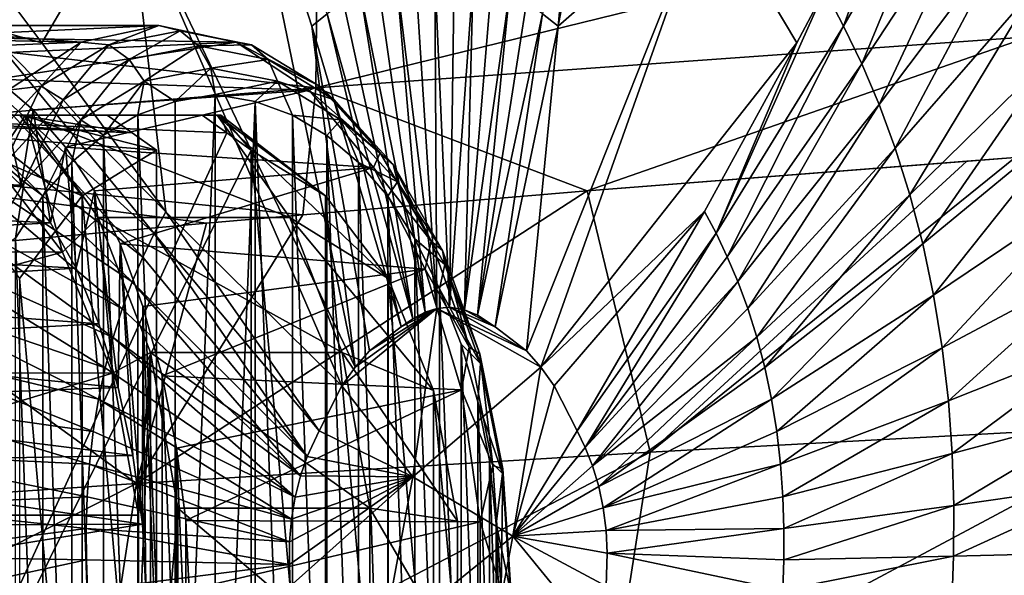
# Model space of a CAD drawing. Header units: metres. Extents: x -62 to 300, y -109 to 109.
# Tile 242 of 256: x 58 to 65, y -76 to -72. Entities that reach past the tile are written whole.
import ezdxf

# ---------------------------------------------------------------- set-up
doc = ezdxf.new("R2010")
doc.units = ezdxf.units.M
doc.layers.add('solid_500635', color=7, linetype='CONTINUOUS')

msp = doc.modelspace()

# ---------------------------------------------------------------- linework, layer by layer
at = {"layer": 'solid_500635'}
for points in [[(61.93182, -72.113167, 41.700569), (62.045177, -72.204636, 41.539093), (62.264252, -69.854202, 40.89518)], [(62.264252, -69.854202, 40.89518), (62.045177, -72.204636, 41.539093), (62.357986, -70.525177, 40.851334)], [(63.982189, -71.939735, 38.440746), (64.118195, -72.202583, 38.247478), (64.792816, -70.337532, 36.825333)], [(64.118195, -72.202583, 38.247478), (64.9832, -70.700066, 36.556889), (64.792816, -70.337532, 36.825333)], [(59.715454, -70.525391, 44.625301), (58.924541, -71.246567, 45.741512), (60.57021, -74.68203, 43.846756)], [(60.254707, -72.204742, 44.096161), (59.715454, -70.525391, 44.625301), (60.57021, -74.68203, 43.846756)], [(60.367641, -72.113121, 43.934444), (59.715454, -70.525391, 44.625301), (60.254707, -72.204742, 44.096161)], [(62.357986, -70.525177, 40.851334), (62.045177, -72.204636, 41.539093), (63.136345, -71.246582, 39.726437)], [(64.118195, -72.202583, 38.247478), (64.249863, -72.478539, 38.059349), (64.9832, -70.700066, 36.556889)], [(64.249863, -72.478539, 38.059349), (65.166557, -71.081993, 36.296974), (64.9832, -70.700066, 36.556889)], [(64.249863, -72.478539, 38.059349), (64.375664, -72.773354, 37.87878), (65.166557, -71.081993, 36.296974)], [(64.375664, -72.773354, 37.87878), (65.341461, -71.489861, 36.047443), (65.166557, -71.081993, 36.296974)], [(58.924541, -71.246567, 45.741512), (58.0098, -71.94519, 46.971546), (58.294796, -72.3246, 46.654171)], [(58.924541, -71.246567, 45.741512), (58.294796, -72.3246, 46.654171), (59.194511, -73.55278, 45.610725)], [(58.924541, -71.246567, 45.741512), (60.473427, -74.819252, 43.985233), (60.57021, -74.68203, 43.846756)], [(58.924541, -71.246567, 45.741512), (59.194511, -73.55278, 45.610725), (60.473427, -74.819252, 43.985233)], [(63.136345, -71.246582, 39.726437), (61.814026, -74.563782, 42.07066), (61.918705, -74.682045, 41.920902)], [(62.045177, -72.204636, 41.539093), (61.814026, -74.563782, 42.07066), (63.136345, -71.246582, 39.726437)], [(63.136345, -71.246582, 39.726437), (61.918705, -74.682045, 41.920902), (63.778484, -72.32476, 38.822693)], [(63.136345, -71.246582, 39.726437), (63.778484, -72.32476, 38.822693), (63.982189, -71.939735, 38.440746)], [(60.282948, -72.6511, 17.364056), (65.482117, -71.376236, 20.246151), (65.463531, -72.282097, 20.27112)], [(60.294052, -71.691711, 17.349558), (65.482117, -71.376236, 20.246151), (60.282948, -72.6511, 17.364056)], [(64.375664, -72.773354, 37.87878), (64.493034, -73.090019, 37.709915), (65.341461, -71.489861, 36.047443)], [(64.493034, -73.090019, 37.709915), (65.504433, -71.927757, 35.814064), (65.341461, -71.489861, 36.047443)], [(60.294052, -71.691711, 17.349558), (60.282948, -72.6511, 17.364056), (55.065998, -72.046928, 14.536006)], [(60.736374, -71.8983, 43.40601), (61.079052, -74.281929, 43.122101), (60.870205, -71.853416, 43.214218)], [(60.870205, -71.853416, 43.214218), (61.163513, -74.255646, 43.001305), (61.008121, -71.825737, 43.016804)], [(60.870205, -71.853416, 43.214218), (61.079052, -74.281929, 43.122101), (61.163513, -74.255646, 43.001305)], [(61.008121, -71.825737, 43.016804), (61.163513, -74.255646, 43.001305), (61.148296, -71.816368, 42.816456)], [(61.148296, -71.816368, 42.816456), (61.163513, -74.255646, 43.001305), (61.25565, -74.247498, 42.869656)], [(61.148296, -71.816368, 42.816456), (61.25565, -74.247498, 42.869656), (61.28862, -71.82576, 42.616215)], [(61.28862, -71.82576, 42.616215), (61.25565, -74.247498, 42.869656), (61.426952, -71.853447, 42.419102)], [(61.426952, -71.853447, 42.419102), (61.25565, -74.247498, 42.869656), (61.364712, -74.264992, 42.714024)], [(61.426952, -71.853447, 42.419102), (61.364712, -74.264992, 42.714024), (61.561398, -71.898346, 42.227757)], [(58.294796, -72.3246, 46.654171), (58.0098, -71.94519, 46.971546), (57.874928, -72.207718, 47.165134)], [(60.607899, -71.958458, 43.590248), (61.079052, -74.281929, 43.122101), (60.736374, -71.8983, 43.40601)], [(61.561398, -71.898346, 42.227757), (61.364712, -74.264992, 42.714024), (61.690578, -71.958511, 42.044025)], [(63.192009, -73.709381, 39.900826), (64.118195, -72.202583, 38.247478), (63.982189, -71.939735, 38.440746)], [(63.778484, -72.32476, 38.822693), (63.192009, -73.709381, 39.900826), (63.982189, -71.939735, 38.440746)], [(64.493034, -73.090019, 37.709915), (64.599564, -73.428581, 37.55661), (65.504433, -71.927757, 35.814064)], [(64.599564, -73.428581, 37.55661), (65.652153, -72.395767, 35.602192), (65.504433, -71.927757, 35.814064)], [(60.48518, -72.031204, 43.76619), (60.989414, -74.32991, 43.250355), (60.607899, -71.958458, 43.590248)], [(60.607899, -71.958458, 43.590248), (60.989414, -74.32991, 43.250355), (61.079052, -74.281929, 43.122101)], [(61.690578, -71.958511, 42.044025), (61.364712, -74.264992, 42.714024), (61.457485, -74.303719, 42.58176)], [(61.690578, -71.958511, 42.044025), (61.457485, -74.303719, 42.58176), (61.813927, -72.03125, 41.868546)], [(60.282948, -72.6511, 17.364056), (55.06385, -73.067116, 14.537916), (55.065998, -72.046928, 14.536006)], [(60.367641, -72.113121, 43.934444), (60.989414, -74.32991, 43.250355), (60.48518, -72.031204, 43.76619)], [(61.813927, -72.03125, 41.868546), (61.457485, -74.303719, 42.58176), (61.93182, -72.113167, 41.700569)], [(60.367641, -72.113121, 43.934444), (60.254707, -72.204742, 44.096161), (60.904701, -74.390381, 43.37149)], [(60.367641, -72.113121, 43.934444), (60.904701, -74.390381, 43.37149), (60.989414, -74.32991, 43.250355)], [(61.93182, -72.113167, 41.700569), (61.457485, -74.303719, 42.58176), (61.586529, -74.390289, 42.397766)], [(61.93182, -72.113167, 41.700569), (61.586529, -74.390289, 42.397766), (62.045177, -72.204636, 41.539093)], [(56.66819, -72.282211, 40.413334), (57.012981, -72.199997, 39.920921), (58.579983, -72.319138, 42.215973)], [(57.012981, -72.199997, 39.920921), (59.142776, -72.199997, 41.41222), (58.579983, -72.319138, 42.215973)], [(57.357773, -72.282211, 39.428505), (59.142776, -72.199997, 41.41222), (57.012981, -72.199997, 39.920921)], [(59.705574, -72.319138, 40.608463), (59.142776, -72.199997, 41.41222), (57.357773, -72.282211, 39.428505)], [(59.109535, -73.711975, 45.731663), (57.874928, -72.207718, 47.165134), (57.743359, -72.483276, 47.352943)], [(59.194511, -73.55278, 45.610725), (58.294796, -72.3246, 46.654171), (57.874928, -72.207718, 47.165134)], [(59.109535, -73.711975, 45.731663), (59.194511, -73.55278, 45.610725), (57.874928, -72.207718, 47.165134)], [(58.781078, -72.339905, 42.262371), (58.579983, -72.319138, 42.215973), (59.142776, -72.199997, 41.41222)], [(59.299515, -72.23806, 41.521969), (58.781078, -72.339905, 42.262371), (59.142776, -72.199997, 41.41222)], [(58.927921, -72.445709, 42.335712), (58.781078, -72.339905, 42.262371), (59.299515, -72.23806, 41.521969)], [(59.432507, -72.346588, 41.615089), (58.927921, -72.445709, 42.335712), (59.299515, -72.23806, 41.521969)], [(59.299515, -72.23806, 41.521969), (59.142776, -72.199997, 41.41222), (59.705574, -72.319138, 40.608463)], [(59.817951, -72.339905, 40.781563), (59.299515, -72.23806, 41.521969), (59.705574, -72.319138, 40.608463)], [(59.817951, -72.339905, 40.781563), (59.432507, -72.346588, 41.615089), (59.299515, -72.23806, 41.521969)], [(60.254707, -72.204742, 44.096161), (60.57021, -74.68203, 43.846756), (60.675125, -74.563812, 43.697178)], [(60.254707, -72.204742, 44.096161), (60.675125, -74.563812, 43.697178), (60.904701, -74.390381, 43.37149)], [(62.045177, -72.204636, 41.539093), (61.586529, -74.390289, 42.397766), (61.814026, -74.563782, 42.07066)], [(63.192009, -73.709381, 39.900826), (63.272892, -73.879265, 39.784927), (64.118195, -72.202583, 38.247478)], [(63.272892, -73.879265, 39.784927), (64.249863, -72.478539, 38.059349), (64.118195, -72.202583, 38.247478)], [(56.350456, -72.411591, 40.867104), (56.66819, -72.282211, 40.413334), (58.579983, -72.319138, 42.215973)], [(59.705574, -72.319138, 40.608463), (57.357773, -72.282211, 39.428505), (57.675507, -72.411591, 38.974735)], [(60.282948, -72.6511, 17.364056), (65.463531, -72.282097, 20.27112), (62.255333, -73.401482, 18.648172)], [(65.463531, -72.282097, 20.27112), (65.363937, -73.157356, 20.410765), (62.255333, -73.401482, 18.648172)], [(56.350456, -72.411591, 40.867104), (58.579983, -72.319138, 42.215973), (58.049896, -72.66964, 42.973015)], [(59.705574, -72.319138, 40.608463), (57.675507, -72.411591, 38.974735), (57.966183, -72.58815, 38.559608)], [(60.235657, -72.66964, 39.851425), (59.705574, -72.319138, 40.608463), (57.966183, -72.58815, 38.559608)], [(58.288639, -72.64032, 42.965649), (58.049896, -72.66964, 42.973015), (58.579983, -72.319138, 42.215973)], [(58.781078, -72.339905, 42.262371), (58.288639, -72.64032, 42.965649), (58.579983, -72.319138, 42.215973)], [(58.448635, -72.738098, 43.020199), (58.288639, -72.64032, 42.965649), (58.781078, -72.339905, 42.262371)], [(58.927921, -72.445709, 42.335712), (58.448635, -72.738098, 43.020199), (58.781078, -72.339905, 42.262371)], [(59.037445, -72.604073, 42.368275), (58.927921, -72.445709, 42.335712), (59.432507, -72.346588, 41.615089)], [(59.521301, -72.509018, 41.677261), (59.037445, -72.604073, 42.368275), (59.432507, -72.346588, 41.615089)], [(59.937092, -72.445709, 40.894466), (59.432507, -72.346588, 41.615089), (59.817951, -72.339905, 40.781563)], [(59.937092, -72.445709, 40.894466), (59.521301, -72.509018, 41.677261), (59.432507, -72.346588, 41.615089)], [(60.31039, -72.64032, 40.078285), (59.705574, -72.319138, 40.608463), (60.235657, -72.66964, 39.851425)], [(60.31039, -72.64032, 40.078285), (59.817951, -72.339905, 40.781563), (59.705574, -72.319138, 40.608463)], [(59.937092, -72.445709, 40.894466), (59.817951, -72.339905, 40.781563), (60.31039, -72.64032, 40.078285)], [(63.778484, -72.32476, 38.822693), (61.918705, -74.682045, 41.920902), (63.107269, -73.550102, 40.022278)], [(63.778484, -72.32476, 38.822693), (63.107269, -73.550102, 40.022278), (63.192009, -73.709381, 39.900826)], [(58.577854, -72.884445, 43.024639), (58.448635, -72.738098, 43.020199), (58.927921, -72.445709, 42.335712)], [(59.037445, -72.604073, 42.368275), (58.577854, -72.884445, 43.024639), (58.927921, -72.445709, 42.335712)], [(60.005154, -72.604073, 40.986248), (59.521301, -72.509018, 41.677261), (59.937092, -72.445709, 40.894466)], [(60.416374, -72.738098, 40.20998), (59.937092, -72.445709, 40.894466), (60.31039, -72.64032, 40.078285)], [(60.005154, -72.604073, 40.986248), (59.937092, -72.445709, 40.894466), (60.416374, -72.738098, 40.20998)], [(64.599564, -73.428581, 37.55661), (64.693001, -73.786461, 37.422363), (65.652153, -72.395767, 35.602192)], [(64.693001, -73.786461, 37.422363), (65.781555, -72.890373, 35.416668), (65.652153, -72.395767, 35.602192)], [(59.028381, -73.88166, 45.847176), (57.743359, -72.483276, 47.352943), (57.616879, -72.777687, 47.532661)], [(59.028381, -73.88166, 45.847176), (59.109535, -73.711975, 45.731663), (57.743359, -72.483276, 47.352943)], [(59.521301, -72.509018, 41.677261), (59.262287, -72.75045, 42.113266), (59.037445, -72.604073, 42.368275)], [(59.521301, -72.509018, 41.677261), (59.552353, -72.699997, 41.699005), (59.262287, -72.75045, 42.113266)], [(60.005154, -72.604073, 40.986248), (59.552353, -72.699997, 41.699005), (59.521301, -72.509018, 41.677261)], [(63.272892, -73.879265, 39.784927), (63.350273, -74.060799, 39.673729), (64.249863, -72.478539, 38.059349)], [(63.350273, -74.060799, 39.673729), (64.375664, -72.773354, 37.87878), (64.249863, -72.478539, 38.059349)], [(57.966183, -72.58815, 38.559608), (57.902889, -73.134857, 38.650002), (58.143761, -73.360367, 38.306)], [(58.229801, -72.811874, 38.183125), (57.966183, -72.58815, 38.559608), (58.143761, -73.360367, 38.306)], [(60.235657, -72.66964, 39.851425), (57.966183, -72.58815, 38.559608), (58.229801, -72.811874, 38.183125)], [(60.282948, -72.6511, 17.364056), (60.188965, -73.575195, 17.495945), (55.06385, -73.067116, 14.537916)], [(58.288639, -72.64032, 42.965649), (57.846889, -73.124245, 43.596535), (58.049896, -72.66964, 42.973015)], [(58.018688, -73.209099, 43.634228), (57.846889, -73.124245, 43.596535), (58.288639, -72.64032, 42.965649)], [(58.448635, -72.738098, 43.020199), (58.018688, -73.209099, 43.634228), (58.288639, -72.64032, 42.965649)], [(59.037445, -72.604073, 42.368275), (58.741856, -72.996658, 42.856518), (58.577854, -72.884445, 43.024639)], [(59.037445, -72.604073, 42.368275), (58.992119, -72.849335, 42.499104), (58.741856, -72.996658, 42.856518)], [(59.037445, -72.604073, 42.368275), (59.262287, -72.75045, 42.113266), (58.992119, -72.849335, 42.499104)], [(60.005154, -72.604073, 40.986248), (59.843132, -72.75103, 41.28373), (59.552353, -72.699997, 41.699005)], [(60.005154, -72.604073, 40.986248), (60.113869, -72.850479, 40.897079), (59.843132, -72.75103, 41.28373)], [(60.464745, -72.884445, 40.329884), (60.113869, -72.850479, 40.897079), (60.005154, -72.604073, 40.986248)], [(60.464745, -72.884445, 40.329884), (60.005154, -72.604073, 40.986248), (60.416374, -72.738098, 40.20998)], [(60.282948, -72.6511, 17.364056), (62.255333, -73.401482, 18.648172), (60.188965, -73.575195, 17.495945)], [(60.752144, -73.124245, 39.447403), (60.31039, -72.64032, 40.078285), (60.235657, -72.66964, 39.851425)], [(60.416374, -72.738098, 40.20998), (60.31039, -72.64032, 40.078285), (60.752144, -73.124245, 39.447403)], [(58.165573, -73.33609, 43.613441), (58.018688, -73.209099, 43.634228), (58.448635, -72.738098, 43.020199)], [(58.577854, -72.884445, 43.024639), (58.165573, -73.33609, 43.613441), (58.448635, -72.738098, 43.020199)], [(60.235657, -72.66964, 39.851425), (58.229801, -72.811874, 38.183125), (58.466358, -73.082779, 37.845284)], [(60.702225, -73.231117, 39.185097), (60.235657, -72.66964, 39.851425), (58.466358, -73.082779, 37.845284)], [(59.261574, -79.848969, 42.114285), (59.552353, -72.699997, 41.699005), (59.552353, -79.900002, 41.699005)], [(59.261574, -79.848969, 42.114285), (59.262287, -72.75045, 42.113266), (59.552353, -72.699997, 41.699005)], [(59.552353, -72.699997, 41.699005), (59.843132, -72.75103, 41.28373), (59.552353, -79.900002, 41.699005)], [(60.752144, -73.124245, 39.447403), (60.235657, -72.66964, 39.851425), (60.702225, -73.231117, 39.185097)], [(60.846321, -73.209099, 39.595947), (60.416374, -72.738098, 40.20998), (60.752144, -73.124245, 39.447403)], [(60.464745, -72.884445, 40.329884), (60.416374, -72.738098, 40.20998), (60.846321, -73.209099, 39.595947)], [(58.950443, -74.062981, 45.957798), (57.616879, -72.777687, 47.532661), (57.498505, -73.093918, 47.700485)], [(58.950443, -74.062981, 45.957798), (59.028381, -73.88166, 45.847176), (57.616879, -72.777687, 47.532661)], [(59.261574, -79.848969, 42.114285), (58.992119, -72.849335, 42.499104), (59.262287, -72.75045, 42.113266)], [(59.843132, -72.75103, 41.28373), (59.842422, -79.849548, 41.284748), (59.552353, -79.900002, 41.699005)], [(59.843132, -72.75103, 41.28373), (60.112587, -79.750664, 40.898911), (59.842422, -79.849548, 41.284748)], [(59.843132, -72.75103, 41.28373), (60.113869, -72.850479, 40.897079), (60.112587, -79.750664, 40.898911)], [(63.350273, -74.060799, 39.673729), (63.422546, -74.255829, 39.569759), (64.375664, -72.773354, 37.87878)], [(63.422546, -74.255829, 39.569759), (64.493034, -73.090019, 37.709915), (64.375664, -72.773354, 37.87878)], [(58.94912, -72.978889, 42.009083), (55.849686, -72.851814, 39.838833), (56.669804, -72.850693, 40.41103)], [(55.849686, -72.851814, 39.838833), (59.126293, -73.105865, 42.133141), (59.126293, -79.494133, 42.133141)], [(58.94912, -72.978889, 42.009083), (59.126293, -73.105865, 42.133141), (55.849686, -72.851814, 39.838833)], [(58.949169, -79.621071, 42.009117), (55.849686, -72.851814, 39.838833), (59.126293, -79.494133, 42.133141)], [(58.949169, -79.621071, 42.009117), (55.849686, -79.748184, 39.838833), (55.849686, -72.851814, 39.838833)], [(59.457348, -72.849998, 40.900017), (57.356159, -72.850693, 39.430809), (56.537975, -72.851814, 38.855854)], [(59.637463, -72.978928, 41.026134), (59.457348, -72.849998, 40.900017), (56.537975, -72.851814, 38.855854)], [(59.637463, -72.978928, 41.026134), (56.537975, -72.851814, 38.855854), (56.537975, -79.748184, 38.855854)], [(58.134365, -72.849998, 42.259659), (56.669804, -72.850693, 40.41103), (57.245277, -72.849998, 42.554703)], [(58.769058, -72.849998, 41.882999), (56.669804, -72.850693, 40.41103), (58.134365, -72.849998, 42.259659)], [(58.94912, -72.978889, 42.009083), (56.669804, -72.850693, 40.41103), (58.769058, -72.849998, 41.882999)], [(57.245277, -72.849998, 42.554703), (58.131458, -74.038872, 43.553913), (58.58733, -73.437851, 42.902863)], [(58.134365, -72.849998, 42.259659), (57.245277, -72.849998, 42.554703), (58.58733, -73.437851, 42.902863)], [(57.945457, -73.200478, 38.589207), (57.356159, -72.850693, 39.430809), (58.17403, -72.849998, 38.262768)], [(59.457348, -72.849998, 40.900017), (58.17403, -72.849998, 38.262768), (57.356159, -72.850693, 39.430809)], [(58.444447, -73.846115, 37.876575), (57.945457, -73.200478, 38.589207), (58.17403, -72.849998, 38.262768)], [(58.134365, -72.849998, 42.259659), (58.58733, -73.437851, 42.902863), (59.126293, -73.105865, 42.133141)], [(58.94912, -72.978889, 42.009083), (58.134365, -72.849998, 42.259659), (59.126293, -73.105865, 42.133141)], [(58.94912, -72.978889, 42.009083), (58.769058, -72.849998, 41.882999), (58.134365, -72.849998, 42.259659)], [(58.229801, -72.811874, 38.183125), (58.143761, -73.360367, 38.306), (58.35675, -73.634483, 38.00182)], [(60.095966, -73.594025, 38.483501), (58.702644, -73.59407, 37.507832), (58.17403, -72.849998, 38.262768)], [(58.444447, -73.846115, 37.876575), (58.17403, -72.849998, 38.262768), (58.702644, -73.59407, 37.507832)], [(59.567379, -72.849998, 39.2384), (60.095966, -73.594025, 38.483501), (58.17403, -72.849998, 38.262768)], [(59.457348, -72.849998, 40.900017), (59.567379, -72.849998, 39.2384), (58.17403, -72.849998, 38.262768)], [(58.466358, -73.082779, 37.845284), (58.229801, -72.811874, 38.183125), (58.35675, -73.634483, 38.00182)], [(58.990837, -79.749519, 42.500935), (58.741856, -72.996658, 42.856518), (58.992119, -72.849335, 42.499104)], [(59.261574, -79.848969, 42.114285), (58.990837, -79.749519, 42.500935), (58.992119, -72.849335, 42.499104)], [(59.594212, -72.849998, 40.174805), (59.567379, -72.849998, 39.2384), (59.457348, -72.849998, 40.900017)], [(59.594212, -72.849998, 40.174805), (59.457348, -72.849998, 40.900017), (59.637463, -72.978928, 41.026134)], [(60.809418, -74.038872, 39.729385), (60.095966, -73.594025, 38.483501), (59.567379, -72.849998, 39.2384)], [(60.809418, -74.038872, 39.729385), (59.567379, -72.849998, 39.2384), (60.35355, -73.437851, 40.380436)], [(59.594212, -72.849998, 40.174805), (60.35355, -73.437851, 40.380436), (59.567379, -72.849998, 39.2384)], [(59.594212, -72.849998, 40.174805), (59.814583, -73.105865, 41.150158), (60.35355, -73.437851, 40.380436)], [(59.637463, -72.978928, 41.026134), (59.814583, -73.105865, 41.150158), (59.594212, -72.849998, 40.174805)], [(60.113869, -72.850479, 40.897079), (60.362854, -79.603348, 40.541496), (60.112587, -79.750664, 40.898911)], [(60.113869, -72.850479, 40.897079), (60.364559, -72.99836, 40.539055), (60.362854, -79.603348, 40.541496)], [(60.464745, -72.884445, 40.329884), (60.364559, -72.99836, 40.539055), (60.113869, -72.850479, 40.897079)], [(58.577854, -72.884445, 43.024639), (58.300789, -73.437187, 43.486427), (58.165573, -73.33609, 43.613441)], [(58.577854, -72.884445, 43.024639), (58.511494, -73.192413, 43.185513), (58.300789, -73.437187, 43.486427)], [(58.577854, -72.884445, 43.024639), (58.741856, -72.996658, 42.856518), (58.511494, -73.192413, 43.185513)], [(60.464745, -72.884445, 40.329884), (60.595207, -73.194664, 40.20966), (60.364559, -72.99836, 40.539055)], [(60.877026, -73.33609, 39.741085), (60.595207, -73.194664, 40.20966), (60.464745, -72.884445, 40.329884)], [(60.877026, -73.33609, 39.741085), (60.464745, -72.884445, 40.329884), (60.846321, -73.209099, 39.595947)], [(64.693001, -73.786461, 37.422363), (64.771515, -74.15921, 37.30994), (65.781555, -72.890373, 35.416668)], [(64.771515, -74.15921, 37.30994), (65.890152, -73.405479, 35.261307), (65.781555, -72.890373, 35.416668)], [(59.637463, -72.978928, 41.026134), (56.537975, -79.748184, 38.855854), (59.814583, -73.105865, 41.150158)], [(58.740147, -79.601639, 42.858959), (58.511494, -73.192413, 43.185513), (58.741856, -72.996658, 42.856518)], [(58.990837, -79.749519, 42.500935), (58.740147, -79.601639, 42.858959), (58.741856, -72.996658, 42.856518)], [(60.364559, -72.99836, 40.539055), (60.593216, -79.407585, 40.212502), (60.362854, -79.603348, 40.541496)], [(60.364559, -72.99836, 40.539055), (60.595207, -73.194664, 40.20966), (60.593216, -79.407585, 40.212502)], [(55.06385, -73.067116, 14.537916), (60.188965, -73.575195, 17.495945), (59.489105, -73.636086, 17.109182)], [(55.06385, -73.067116, 14.537916), (59.489105, -73.636086, 17.109182), (56.713692, -73.887764, 15.592669)], [(58.877537, -74.25779, 46.061161), (57.498505, -73.093918, 47.700485), (57.391022, -73.432014, 47.852818)], [(58.877537, -74.25779, 46.061161), (58.950443, -74.062981, 45.957798), (57.498505, -73.093918, 47.700485)], [(58.466358, -73.082779, 37.845284), (58.35675, -73.634483, 38.00182), (58.543171, -73.962738, 37.735584)], [(58.675858, -73.400864, 37.546085), (58.466358, -73.082779, 37.845284), (58.543171, -73.962738, 37.735584)], [(60.702225, -73.231117, 39.185097), (58.466358, -73.082779, 37.845284), (58.675858, -73.400864, 37.546085)], [(63.422546, -74.255829, 39.569759), (63.488171, -74.464378, 39.475372), (64.493034, -73.090019, 37.709915)], [(63.488171, -74.464378, 39.475372), (64.599564, -73.428581, 37.55661), (64.493034, -73.090019, 37.709915)], [(55.043327, -73.225609, 36.374878), (58.143761, -73.360367, 38.306), (57.902889, -73.134857, 38.650002)], [(56.537975, -79.748184, 38.855854), (59.814583, -79.494133, 41.150158), (59.814583, -73.105865, 41.150158)], [(58.58733, -73.437851, 42.902863), (59.126293, -79.494133, 42.133141), (59.126293, -73.105865, 42.133141)], [(60.35355, -79.162148, 40.380436), (60.35355, -73.437851, 40.380436), (59.814583, -73.105865, 41.150158)], [(59.814583, -79.494133, 41.150158), (60.35355, -79.162148, 40.380436), (59.814583, -73.105865, 41.150158)], [(61.121052, -73.767426, 38.920544), (60.752144, -73.124245, 39.447403), (60.702225, -73.231117, 39.185097)], [(60.846321, -73.209099, 39.595947), (60.752144, -73.124245, 39.447403), (61.121052, -73.767426, 38.920544)], [(62.255333, -73.401482, 18.648172), (65.363937, -73.157356, 20.410765), (65.012108, -73.183945, 20.209503)], [(62.712185, -75.300743, 19.519501), (65.012108, -73.183945, 20.209503), (65.363937, -73.157356, 20.410765)], [(66.458275, -75.095573, 21.702362), (62.712185, -75.300743, 19.519501), (65.363937, -73.157356, 20.410765)], [(58.444447, -73.846115, 37.876575), (54.837795, -73.841888, 35.356243), (57.945457, -73.200478, 38.589207)], [(55.043327, -73.225609, 36.374878), (55.26479, -73.483597, 36.058601), (58.143761, -73.360367, 38.306)], [(58.165573, -73.33609, 43.613441), (57.821274, -73.936363, 44.105152), (58.018688, -73.209099, 43.634228)], [(58.509502, -79.405334, 43.188354), (58.300789, -73.437187, 43.486427), (58.511494, -73.192413, 43.185513)], [(58.740147, -79.601639, 42.858959), (58.509502, -79.405334, 43.188354), (58.511494, -73.192413, 43.185513)], [(60.702225, -73.231117, 39.185097), (58.675858, -73.400864, 37.546085), (58.862972, -73.785774, 37.278862)], [(61.078159, -73.97094, 38.648205), (60.702225, -73.231117, 39.185097), (58.862972, -73.785774, 37.278862)], [(60.595207, -73.194664, 40.20966), (60.803921, -79.162819, 39.911587), (60.593216, -79.407585, 40.212502)], [(60.595207, -73.194664, 40.20966), (60.806049, -73.439964, 39.908543), (60.803921, -79.162819, 39.911587)], [(60.877026, -73.33609, 39.741085), (60.806049, -73.439964, 39.908543), (60.595207, -73.194664, 40.20966)], [(61.121052, -73.767426, 38.920544), (60.702225, -73.231117, 39.185097), (61.078159, -73.97094, 38.648205)], [(61.205376, -73.835083, 39.083168), (60.846321, -73.209099, 39.595947), (61.121052, -73.767426, 38.920544)], [(60.877026, -73.33609, 39.741085), (60.846321, -73.209099, 39.595947), (61.205376, -73.835083, 39.083168)], [(62.712185, -75.300743, 19.519501), (62.255333, -73.401482, 18.648172), (65.012108, -73.183945, 20.209503)], [(55.26479, -73.483597, 36.058601), (58.35675, -73.634483, 38.00182), (58.143761, -73.360367, 38.306)], [(58.165573, -73.33609, 43.613441), (58.103607, -73.745377, 43.768028), (57.821274, -73.936363, 44.105152)], [(58.165573, -73.33609, 43.613441), (58.300789, -73.437187, 43.486427), (58.103607, -73.745377, 43.768028)], [(60.877026, -73.33609, 39.741085), (61.00317, -73.748734, 39.627026), (60.806049, -73.439964, 39.908543)], [(61.221325, -73.936363, 39.249371), (61.00317, -73.748734, 39.627026), (60.877026, -73.33609, 39.741085)], [(61.221325, -73.936363, 39.249371), (60.877026, -73.33609, 39.741085), (61.205376, -73.835083, 39.083168)], [(58.811356, -74.466103, 46.155018), (57.391022, -73.432014, 47.852818), (57.296951, -73.789413, 47.986359)], [(58.811356, -74.466103, 46.155018), (58.877537, -74.25779, 46.061161), (57.391022, -73.432014, 47.852818)], [(58.298656, -79.160034, 43.489471), (58.103607, -73.745377, 43.768028), (58.300789, -73.437187, 43.486427)], [(58.58733, -73.437851, 42.902863), (58.131458, -74.038872, 43.553913), (58.58733, -79.162148, 42.902863)], [(58.509502, -79.405334, 43.188354), (58.298656, -79.160034, 43.489471), (58.300789, -73.437187, 43.486427)], [(58.675858, -73.400864, 37.546085), (58.543171, -73.962738, 37.735584), (58.708534, -74.368317, 37.49942)], [(58.58733, -73.437851, 42.902863), (58.58733, -79.162148, 42.902863), (59.126293, -79.494133, 42.133141)], [(58.675858, -73.400864, 37.546085), (58.708534, -74.368317, 37.49942), (58.848118, -74.831352, 37.300076)], [(58.862972, -73.785774, 37.278862), (58.675858, -73.400864, 37.546085), (58.848118, -74.831352, 37.300076)], [(58.982243, -75.528786, 17.393234), (60.188965, -73.575195, 17.495945), (62.255333, -73.401482, 18.648172)], [(62.712185, -75.300743, 19.519501), (58.982243, -75.528786, 17.393234), (62.255333, -73.401482, 18.648172)], [(60.809418, -78.561134, 39.729385), (60.809418, -74.038872, 39.729385), (60.35355, -73.437851, 40.380436)], [(60.35355, -79.162148, 40.380436), (60.809418, -78.561134, 39.729385), (60.35355, -73.437851, 40.380436)], [(60.806049, -73.439964, 39.908543), (61.001099, -78.854622, 39.629986), (60.803921, -79.162819, 39.911587)], [(60.806049, -73.439964, 39.908543), (61.00317, -73.748734, 39.627026), (61.001099, -78.854622, 39.629986)], [(63.488171, -74.464378, 39.475372), (63.545742, -74.68486, 39.392708), (64.599564, -73.428581, 37.55661)], [(63.545742, -74.68486, 39.392708), (64.693001, -73.786461, 37.422363), (64.599564, -73.428581, 37.55661)], [(64.771515, -74.15921, 37.30994), (64.833687, -74.541367, 37.221447), (65.890152, -73.405479, 35.261307)], [(64.833687, -74.541367, 37.221447), (65.975983, -73.933624, 35.139004), (65.890152, -73.405479, 35.261307)], [(55.26479, -73.483597, 36.058601), (55.465038, -73.789772, 35.772614), (58.35675, -73.634483, 38.00182)], [(58.80629, -74.726852, 37.359814), (58.444447, -73.846115, 37.876575), (58.702644, -73.59407, 37.507832)], [(60.095966, -73.594025, 38.483501), (60.476406, -74.575294, 37.940174), (58.702644, -73.59407, 37.507832)], [(60.476406, -74.575294, 37.940174), (59.083076, -74.575363, 36.964516), (58.702644, -73.59407, 37.507832)], [(58.80629, -74.726852, 37.359814), (58.702644, -73.59407, 37.507832), (59.083076, -74.575363, 36.964516)], [(58.982243, -75.528786, 17.393234), (59.489105, -73.636086, 17.109182), (60.188965, -73.575195, 17.495945)], [(59.109535, -73.711975, 45.731663), (60.309212, -75.144577, 44.221992), (59.194511, -73.55278, 45.610725)], [(59.194511, -73.55278, 45.610725), (60.309212, -75.144577, 44.221992), (60.473427, -74.819252, 43.985233)], [(61.139393, -74.852356, 39.258133), (60.476406, -74.575294, 37.940174), (60.095966, -73.594025, 38.483501)], [(61.139393, -74.852356, 39.258133), (60.095966, -73.594025, 38.483501), (60.809418, -74.038872, 39.729385)], [(63.107269, -73.550102, 40.022278), (61.918705, -74.682045, 41.920902), (62.015701, -74.819275, 41.782639)], [(63.107269, -73.550102, 40.022278), (62.015701, -74.819275, 41.782639), (62.181957, -75.144638, 41.547371)], [(63.107269, -73.550102, 40.022278), (62.181957, -75.144638, 41.547371), (63.192009, -73.709381, 39.900826)], [(55.465038, -73.789772, 35.772614), (58.543171, -73.962738, 37.735584), (58.35675, -73.634483, 38.00182)], [(58.982243, -75.528786, 17.393234), (56.713692, -73.887764, 15.592669), (59.489105, -73.636086, 17.109182)], [(59.028381, -73.88166, 45.847176), (60.222, -75.331566, 44.346214), (59.109535, -73.711975, 45.731663)], [(59.109535, -73.711975, 45.731663), (60.222, -75.331566, 44.346214), (60.309212, -75.144577, 44.221992)], [(63.192009, -73.709381, 39.900826), (62.181957, -75.144638, 41.547371), (62.241074, -75.266533, 41.462799)], [(63.192009, -73.709381, 39.900826), (62.241074, -75.266533, 41.462799), (63.272892, -73.879265, 39.784927)], [(55.465038, -73.789772, 35.772614), (55.640652, -74.138893, 35.521809), (58.543171, -73.962738, 37.735584)], [(58.753422, -74.68634, 46.237316), (57.296951, -73.789413, 47.986359), (57.218262, -74.161667, 48.098446)], [(58.753422, -74.68634, 46.237316), (58.811356, -74.466103, 46.155018), (57.296951, -73.789413, 47.986359)], [(58.298656, -79.160034, 43.489471), (58.101536, -78.851273, 43.770988), (58.103607, -73.745377, 43.768028)], [(58.862972, -73.785774, 37.278862), (58.848118, -74.831352, 37.300076), (58.95562, -75.325325, 37.146549)], [(58.862972, -73.785774, 37.278862), (58.95562, -75.325325, 37.146549), (59.024738, -75.823708, 37.047832)], [(59.028629, -74.24144, 37.042274), (58.862972, -73.785774, 37.278862), (59.024738, -75.823708, 37.047832)], [(61.078159, -73.97094, 38.648205), (58.862972, -73.785774, 37.278862), (59.028629, -74.24144, 37.042274)], [(61.00317, -73.748734, 39.627026), (61.181553, -78.490517, 39.372269), (61.001099, -78.854622, 39.629986)], [(61.00317, -73.748734, 39.627026), (61.183395, -74.113419, 39.369637), (61.181553, -78.490517, 39.372269)], [(61.221325, -73.936363, 39.249371), (61.183395, -74.113419, 39.369637), (61.00317, -73.748734, 39.627026)], [(61.398621, -74.53759, 38.524132), (61.121052, -73.767426, 38.920544), (61.078159, -73.97094, 38.648205)], [(61.205376, -73.835083, 39.083168), (61.121052, -73.767426, 38.920544), (61.398621, -74.53759, 38.524132)], [(63.545742, -74.68486, 39.392708), (63.59412, -74.914513, 39.32346), (64.693001, -73.786461, 37.422363)], [(63.59412, -74.914513, 39.32346), (64.771515, -74.15921, 37.30994), (64.693001, -73.786461, 37.422363)], [(58.444447, -73.846115, 37.876575), (55.201103, -74.723679, 34.837387), (54.837795, -73.841888, 35.356243)], [(58.80629, -74.726852, 37.359814), (55.201103, -74.723679, 34.837387), (58.444447, -73.846115, 37.876575)], [(58.950443, -74.062981, 45.957798), (60.222, -75.331566, 44.346214), (59.028381, -73.88166, 45.847176)], [(61.475529, -74.584679, 38.69735), (61.205376, -73.835083, 39.083168), (61.398621, -74.53759, 38.524132)], [(61.221325, -73.936363, 39.249371), (61.205376, -73.835083, 39.083168), (61.475529, -74.584679, 38.69735)], [(63.272892, -73.879265, 39.784927), (62.241074, -75.266533, 41.462799), (63.350273, -74.060799, 39.673729)], [(58.982243, -75.528786, 17.393234), (55.242393, -75.779221, 15.309174), (56.713692, -73.887764, 15.592669)], [(61.480381, -74.655159, 38.879406), (61.183395, -74.113419, 39.369637), (61.221325, -73.936363, 39.249371)], [(61.480381, -74.655159, 38.879406), (61.221325, -73.936363, 39.249371), (61.475529, -74.584679, 38.69735)], [(64.833687, -74.541367, 37.221447), (64.878815, -74.927032, 37.157799), (65.975983, -73.933624, 35.139004)], [(64.878815, -74.927032, 37.157799), (66.038094, -74.466713, 35.051006), (65.975983, -73.933624, 35.139004)], [(55.640652, -74.138893, 35.521809), (58.708534, -74.368317, 37.49942), (58.543171, -73.962738, 37.735584)], [(61.078159, -73.97094, 38.648205), (59.028629, -74.24144, 37.042274), (59.167233, -74.744286, 36.844334)], [(61.341621, -74.846123, 38.271946), (61.078159, -73.97094, 38.648205), (59.167233, -74.744286, 36.844334)], [(61.398621, -74.53759, 38.524132), (61.078159, -73.97094, 38.648205), (61.341621, -74.846123, 38.271946)], [(58.131458, -74.038872, 43.553913), (58.131458, -78.561134, 43.553913), (58.58733, -79.162148, 42.902863)], [(58.877537, -74.25779, 46.061161), (60.172134, -75.473251, 44.417202), (58.950443, -74.062981, 45.957798)], [(58.950443, -74.062981, 45.957798), (60.172134, -75.473251, 44.417202), (60.222, -75.331566, 44.346214)], [(61.139393, -77.747643, 39.258133), (61.139393, -74.852356, 39.258133), (60.809418, -74.038872, 39.729385)], [(60.809418, -78.561134, 39.729385), (61.139393, -77.747643, 39.258133), (60.809418, -74.038872, 39.729385)], [(63.350273, -74.060799, 39.673729), (62.241074, -75.266533, 41.462799), (62.294872, -75.40052, 41.385735)], [(63.350273, -74.060799, 39.673729), (62.294872, -75.40052, 41.385735), (63.422546, -74.255829, 39.569759)], [(55.640652, -74.138893, 35.521809), (55.788628, -74.525002, 35.310482), (58.708534, -74.368317, 37.49942)], [(58.704937, -74.915741, 46.306396), (57.218262, -74.161667, 48.098446), (57.156445, -74.543327, 48.187027)], [(58.704937, -74.915741, 46.306396), (58.753422, -74.68634, 46.237316), (57.218262, -74.161667, 48.098446)], [(61.183395, -74.113419, 39.369637), (61.337337, -78.08918, 39.149784), (61.181553, -78.490517, 39.372269)], [(61.183395, -74.113419, 39.369637), (61.338852, -74.515282, 39.147625), (61.337337, -78.08918, 39.149784)], [(61.480381, -74.655159, 38.879406), (61.338852, -74.515282, 39.147625), (61.183395, -74.113419, 39.369637)], [(63.59412, -74.914513, 39.32346), (63.632412, -75.149963, 39.268932), (64.771515, -74.15921, 37.30994)], [(63.632412, -75.149963, 39.268932), (64.833687, -74.541367, 37.221447), (64.771515, -74.15921, 37.30994)], [(59.028629, -74.24144, 37.042274), (59.024738, -75.823708, 37.047832), (59.049179, -76.300003, 37.012932)], [(59.167233, -77.855713, 36.844334), (59.028629, -74.24144, 37.042274), (59.049179, -76.300003, 37.012932)], [(59.167233, -77.855713, 36.844334), (59.167233, -74.744286, 36.844334), (59.028629, -74.24144, 37.042274)], [(58.811356, -74.466103, 46.155018), (60.172134, -75.473251, 44.417202), (58.877537, -74.25779, 46.061161)], [(61.163513, -74.255646, 43.001305), (60.57021, -74.68203, 43.846756), (60.473427, -74.819252, 43.985233)], [(60.988708, -75.480759, 43.290462), (61.163513, -74.255646, 43.001305), (60.473427, -74.819252, 43.985233)], [(61.163513, -74.255646, 43.001305), (60.675125, -74.563812, 43.697178), (60.57021, -74.68203, 43.846756)], [(61.163513, -74.255646, 43.001305), (60.904701, -74.390381, 43.37149), (60.675125, -74.563812, 43.697178)], [(61.163513, -74.255646, 43.001305), (60.989414, -74.32991, 43.250355), (60.904701, -74.390381, 43.37149)], [(61.918705, -74.682045, 41.920902), (61.163513, -74.255646, 43.001305), (60.988708, -75.480759, 43.290462)], [(61.163513, -74.255646, 43.001305), (61.079052, -74.281929, 43.122101), (60.989414, -74.32991, 43.250355)], [(61.814026, -74.563782, 42.07066), (61.25565, -74.247498, 42.869656), (61.163513, -74.255646, 43.001305)], [(61.918705, -74.682045, 41.920902), (61.814026, -74.563782, 42.07066), (61.163513, -74.255646, 43.001305)], [(61.586529, -74.390289, 42.397766), (61.364712, -74.264992, 42.714024), (61.25565, -74.247498, 42.869656)], [(61.814026, -74.563782, 42.07066), (61.586529, -74.390289, 42.397766), (61.25565, -74.247498, 42.869656)], [(61.586529, -74.390289, 42.397766), (61.457485, -74.303719, 42.58176), (61.364712, -74.264992, 42.714024)], [(63.422546, -74.255829, 39.569759), (62.294872, -75.40052, 41.385735), (63.488171, -74.464378, 39.475372)], [(55.788628, -74.525002, 35.310482), (58.848118, -74.831352, 37.300076), (58.708534, -74.368317, 37.49942)], [(55.788628, -74.525002, 35.310482), (55.906429, -74.941475, 35.142242), (58.848118, -74.831352, 37.300076)], [(58.753422, -74.68634, 46.237316), (60.13335, -75.626274, 44.472469), (58.811356, -74.466103, 46.155018)], [(58.811356, -74.466103, 46.155018), (60.13335, -75.626274, 44.472469), (60.172134, -75.473251, 44.417202)], [(61.338852, -74.515282, 39.147625), (61.460514, -77.669289, 38.973869), (61.337337, -78.08918, 39.149784)], [(61.338852, -74.515282, 39.147625), (61.461666, -74.9356, 38.972225), (61.460514, -77.669289, 38.973869)], [(61.480381, -74.655159, 38.879406), (61.461666, -74.9356, 38.972225), (61.338852, -74.515282, 39.147625)], [(63.488171, -74.464378, 39.475372), (62.294872, -75.40052, 41.385735), (62.339432, -75.548828, 41.321903)], [(63.488171, -74.464378, 39.475372), (62.339432, -75.548828, 41.321903), (63.545742, -74.68486, 39.392708)], [(64.878815, -74.927032, 37.157799), (64.906876, -75.310646, 37.118889), (66.038094, -74.466713, 35.051006)], [(64.906876, -75.310646, 37.118889), (66.076447, -74.997139, 34.997135), (66.038094, -74.466713, 35.051006)], [(58.666824, -75.150932, 46.360985), (57.156445, -74.543327, 48.187027), (57.112125, -74.928482, 48.251129)], [(58.666824, -75.150932, 46.360985), (58.704937, -74.915741, 46.306396), (57.156445, -74.543327, 48.187027)], [(58.996311, -75.758316, 37.088432), (58.80629, -74.726852, 37.359814), (59.083076, -74.575363, 36.964516)], [(58.996311, -76.841682, 37.088432), (59.083076, -74.575363, 36.964516), (59.083076, -78.024643, 36.964516)], [(58.996311, -76.841682, 37.088432), (58.996311, -75.758316, 37.088432), (59.083076, -74.575363, 36.964516)], [(60.476406, -74.575294, 37.940174), (60.67535, -75.707794, 37.656052), (59.083076, -74.575363, 36.964516)], [(59.083076, -78.024643, 36.964516), (59.083076, -74.575363, 36.964516), (59.282005, -75.707817, 36.68042)], [(60.67535, -75.707794, 37.656052), (59.282005, -75.707817, 36.68042), (59.083076, -74.575363, 36.964516)], [(61.312504, -75.801857, 39.010906), (60.67535, -75.707794, 37.656052), (60.476406, -74.575294, 37.940174)], [(61.312504, -75.801857, 39.010906), (60.476406, -74.575294, 37.940174), (61.139393, -74.852356, 39.258133)], [(61.570934, -75.396133, 38.278046), (61.398621, -74.53759, 38.524132), (61.341621, -74.846123, 38.271946)], [(61.475529, -74.584679, 38.69735), (61.398621, -74.53759, 38.524132), (61.570934, -75.396133, 38.278046)], [(61.643238, -75.42028, 38.457836), (61.475529, -74.584679, 38.69735), (61.570934, -75.396133, 38.278046)], [(61.480381, -74.655159, 38.879406), (61.475529, -74.584679, 38.69735), (61.643238, -75.42028, 38.457836)], [(63.632412, -75.149963, 39.268932), (63.660198, -75.387543, 39.229694), (64.833687, -74.541367, 37.221447)], [(63.660198, -75.387543, 39.229694), (64.878815, -74.927032, 37.157799), (64.833687, -74.541367, 37.221447)], [(61.641197, -75.456429, 38.649734), (61.461666, -74.9356, 38.972225), (61.480381, -74.655159, 38.879406)], [(61.641197, -75.456429, 38.649734), (61.480381, -74.655159, 38.879406), (61.643238, -75.42028, 38.457836)], [(58.80629, -74.726852, 37.359814), (55.391937, -75.757149, 34.564846), (55.201103, -74.723679, 34.837387)], [(58.996311, -75.758316, 37.088432), (55.391937, -75.757149, 34.564846), (58.80629, -74.726852, 37.359814)], [(58.704937, -74.915741, 46.306396), (60.13335, -75.626274, 44.472469), (58.753422, -74.68634, 46.237316)], [(61.714787, -75.910927, 42.260525), (61.918705, -74.682045, 41.920902), (60.988708, -75.480759, 43.290462)], [(62.015701, -74.819275, 41.782639), (61.918705, -74.682045, 41.920902), (61.714787, -75.910927, 42.260525)], [(63.545742, -74.68486, 39.392708), (62.339432, -75.548828, 41.321903), (63.59412, -74.914513, 39.32346)], [(59.27317, -77.329277, 36.693039), (59.27317, -75.270721, 36.693039), (59.167233, -74.744286, 36.844334)], [(61.341621, -74.846123, 38.271946), (59.167233, -74.744286, 36.844334), (59.27317, -75.270721, 36.693039)], [(59.167233, -77.855713, 36.844334), (59.27317, -77.329277, 36.693039), (59.167233, -74.744286, 36.844334)], [(55.906429, -74.941475, 35.142242), (58.95562, -75.325325, 37.146549), (58.848118, -74.831352, 37.300076)], [(61.341621, -74.846123, 38.271946), (59.27317, -75.270721, 36.693039), (59.340843, -75.797157, 36.59639)], [(61.477295, -75.805794, 38.078182), (61.341621, -74.846123, 38.271946), (59.340843, -75.797157, 36.59639)], [(60.988708, -75.480759, 43.290462), (60.473427, -74.819252, 43.985233), (60.309212, -75.144577, 44.221992)], [(61.312504, -76.798149, 39.010906), (61.312504, -75.801857, 39.010906), (61.139393, -74.852356, 39.258133)], [(61.139393, -77.747643, 39.258133), (61.312504, -76.798149, 39.010906), (61.139393, -74.852356, 39.258133)], [(61.570934, -75.396133, 38.278046), (61.341621, -74.846123, 38.271946), (61.477295, -75.805794, 38.078182)], [(62.181957, -75.144638, 41.547371), (62.015701, -74.819275, 41.782639), (61.714787, -75.910927, 42.260525)], [(55.906429, -74.941475, 35.142242), (55.992046, -75.381195, 35.01997), (58.95562, -75.325325, 37.146549)], [(58.639477, -75.38826, 46.400486), (57.112125, -74.928482, 48.251129), (57.08519, -75.311607, 48.29076)], [(58.639477, -75.38826, 46.400486), (58.666824, -75.150932, 46.360985), (57.112125, -74.928482, 48.251129)], [(58.666824, -75.150932, 46.360985), (60.106922, -75.786491, 44.510258), (58.704937, -74.915741, 46.306396)], [(58.704937, -74.915741, 46.306396), (60.106922, -75.786491, 44.510258), (60.13335, -75.626274, 44.472469)], [(61.461666, -74.9356, 38.972225), (61.544243, -77.244225, 38.854294), (61.460514, -77.669289, 38.973869)], [(61.461666, -74.9356, 38.972225), (61.545055, -75.360947, 38.853134), (61.544243, -77.244225, 38.854294)], [(61.641197, -75.456429, 38.649734), (61.545055, -75.360947, 38.853134), (61.461666, -74.9356, 38.972225)], [(63.59412, -74.914513, 39.32346), (62.339432, -75.548828, 41.321903), (62.372028, -75.705551, 41.275307)], [(63.59412, -74.914513, 39.32346), (62.372028, -75.705551, 41.275307), (63.632412, -75.149963, 39.268932)], [(63.660198, -75.387543, 39.229694), (63.677467, -75.623833, 39.205692), (64.878815, -74.927032, 37.157799)], [(63.677467, -75.623833, 39.205692), (64.906876, -75.310646, 37.118889), (64.878815, -74.927032, 37.157799)], [(64.906876, -75.310646, 37.118889), (64.918785, -75.687691, 37.103115), (66.076447, -74.997139, 34.997135)], [(64.918785, -75.687691, 37.103115), (66.092293, -75.5187, 34.975147), (66.076447, -74.997139, 34.997135)], [(62.406521, -77.263947, 19.972261), (62.712185, -75.300743, 19.519501), (66.458275, -75.095573, 21.702362)], [(66.141785, -77.140549, 22.186844), (62.406521, -77.263947, 19.972261), (66.458275, -75.095573, 21.702362)], [(58.639477, -75.38826, 46.400486), (60.106922, -75.786491, 44.510258), (58.666824, -75.150932, 46.360985)], [(60.988708, -75.480759, 43.290462), (60.309212, -75.144577, 44.221992), (60.222, -75.331566, 44.346214)], [(62.241074, -75.266533, 41.462799), (62.181957, -75.144638, 41.547371), (61.714787, -75.910927, 42.260525)], [(63.632412, -75.149963, 39.268932), (62.372028, -75.705551, 41.275307), (63.660198, -75.387543, 39.229694)], [(58.622837, -75.624306, 46.424911), (57.08519, -75.311607, 48.29076), (57.074455, -75.688179, 48.307327)], [(58.622837, -75.624306, 46.424911), (58.639477, -75.38826, 46.400486), (57.08519, -75.311607, 48.29076)], [(58.696682, -77.399628, 17.822981), (58.982243, -75.528786, 17.393234), (62.712185, -75.300743, 19.519501)], [(62.406521, -77.263947, 19.972261), (58.696682, -77.399628, 17.822981), (62.712185, -75.300743, 19.519501)], [(59.340843, -76.802849, 36.59639), (59.340843, -75.797157, 36.59639), (59.27317, -75.270721, 36.693039)], [(59.27317, -77.329277, 36.693039), (59.340843, -76.802849, 36.59639), (59.27317, -75.270721, 36.693039)], [(62.294872, -75.40052, 41.385735), (62.241074, -75.266533, 41.462799), (61.714787, -75.910927, 42.260525)], [(63.677467, -75.623833, 39.205692), (63.684814, -75.856026, 39.195961), (64.906876, -75.310646, 37.118889)], [(63.684814, -75.856026, 39.195961), (64.918785, -75.687691, 37.103115), (64.906876, -75.310646, 37.118889)], [(55.992046, -75.381195, 35.01997), (59.024738, -75.823708, 37.047832), (58.95562, -75.325325, 37.146549)], [(55.992046, -75.381195, 35.01997), (56.044006, -75.836632, 34.945763), (59.024738, -75.823708, 37.047832)], [(60.988708, -75.480759, 43.290462), (60.222, -75.331566, 44.346214), (60.172134, -75.473251, 44.417202)], [(61.545055, -75.360947, 38.853134), (61.593376, -76.785042, 38.784126), (61.544243, -77.244225, 38.854294)], [(61.545055, -75.360947, 38.853134), (61.5938, -75.820282, 38.783516), (61.593376, -76.785042, 38.784126)], [(61.641197, -75.456429, 38.649734), (61.5938, -75.820282, 38.783516), (61.545055, -75.360947, 38.853134)], [(58.622837, -75.624306, 46.424911), (60.09314, -75.952232, 44.530132), (58.639477, -75.38826, 46.400486)], [(58.639477, -75.38826, 46.400486), (60.09314, -75.952232, 44.530132), (60.106922, -75.786491, 44.510258)], [(61.629349, -76.300003, 38.194622), (61.570934, -75.396133, 38.278046), (61.477295, -75.805794, 38.078182)], [(61.643238, -75.42028, 38.457836), (61.570934, -75.396133, 38.278046), (61.629349, -76.300003, 38.194622)], [(61.695717, -76.300003, 38.571873), (61.5938, -75.820282, 38.783516), (61.641197, -75.456429, 38.649734)], [(61.700092, -76.300003, 38.37664), (61.643238, -75.42028, 38.457836), (61.629349, -76.300003, 38.194622)], [(61.641197, -75.456429, 38.649734), (61.643238, -75.42028, 38.457836), (61.700092, -76.300003, 38.37664)], [(61.695717, -76.300003, 38.571873), (61.641197, -75.456429, 38.649734), (61.700092, -76.300003, 38.37664)], [(62.339432, -75.548828, 41.321903), (62.294872, -75.40052, 41.385735), (61.714787, -75.910927, 42.260525)], [(63.660198, -75.387543, 39.229694), (62.372028, -75.705551, 41.275307), (62.392342, -75.869034, 41.246418)], [(63.660198, -75.387543, 39.229694), (62.392342, -75.869034, 41.246418), (63.677467, -75.623833, 39.205692)], [(54.980595, -77.548225, 15.71599), (55.242393, -75.779221, 15.309174), (58.982243, -75.528786, 17.393234)], [(58.696682, -77.399628, 17.822981), (54.980595, -77.548225, 15.71599), (58.982243, -75.528786, 17.393234)], [(60.988708, -75.480759, 43.290462), (60.09169, -76.115883, 44.532433), (60.098579, -76.275146, 44.522816)], [(60.988708, -75.480759, 43.290462), (60.09314, -75.952232, 44.530132), (60.09169, -76.115883, 44.532433)], [(60.988708, -75.480759, 43.290462), (60.106922, -75.786491, 44.510258), (60.09314, -75.952232, 44.530132)], [(60.765186, -76.680321, 43.609699), (60.988708, -75.480759, 43.290462), (60.098579, -76.275146, 44.522816)], [(60.988708, -75.480759, 43.290462), (60.13335, -75.626274, 44.472469), (60.106922, -75.786491, 44.510258)], [(60.988708, -75.480759, 43.290462), (60.172134, -75.473251, 44.417202), (60.13335, -75.626274, 44.472469)], [(61.714787, -75.910927, 42.260525), (60.988708, -75.480759, 43.290462), (60.765186, -76.680321, 43.609699)], [(64.916489, -76.055527, 37.107307), (66.088272, -76.027756, 34.980625), (66.092293, -75.5187, 34.975147)], [(64.918785, -75.687691, 37.103115), (64.916489, -76.055527, 37.107307), (66.092293, -75.5187, 34.975147)], [(62.372028, -75.705551, 41.275307), (62.339432, -75.548828, 41.321903), (61.714787, -75.910927, 42.260525)], [(58.616203, -75.856262, 46.435139), (58.622837, -75.624306, 46.424911), (57.074455, -75.688179, 48.307327)], [(58.616203, -75.856262, 46.435139), (60.09314, -75.952232, 44.530132), (58.622837, -75.624306, 46.424911)], [(63.677467, -75.623833, 39.205692), (62.392342, -75.869034, 41.246418), (63.684814, -75.856026, 39.195961)], [(58.616203, -75.856262, 46.435139), (57.074455, -75.688179, 48.307327), (57.077602, -76.055557, 48.303741)], [(59.083076, -78.024643, 36.964516), (59.282005, -75.707817, 36.68042), (59.282005, -76.892181, 36.68042)], [(60.67535, -75.707794, 37.656052), (60.67535, -76.892212, 37.656052), (59.282005, -75.707817, 36.68042)], [(60.67535, -76.892212, 37.656052), (59.282005, -76.892181, 36.68042), (59.282005, -75.707817, 36.68042)], [(61.312504, -76.798149, 39.010906), (60.67535, -76.892212, 37.656052), (60.67535, -75.707794, 37.656052)], [(61.312504, -76.798149, 39.010906), (60.67535, -75.707794, 37.656052), (61.312504, -75.801857, 39.010906)], [(62.392342, -75.869034, 41.246418), (62.372028, -75.705551, 41.275307), (61.714787, -75.910927, 42.260525)], [(63.683468, -76.082497, 39.198563), (64.916489, -76.055527, 37.107307), (64.918785, -75.687691, 37.103115)], [(63.684814, -75.856026, 39.195961), (63.683468, -76.082497, 39.198563), (64.918785, -75.687691, 37.103115)], [(58.996311, -76.841682, 37.088432), (55.391937, -76.84285, 34.564846), (55.391937, -75.757149, 34.564846)], [(58.996311, -76.841682, 37.088432), (55.391937, -75.757149, 34.564846), (58.996311, -75.758316, 37.088432)], [(59.340843, -76.802849, 36.59639), (59.364647, -76.300003, 36.562397), (59.340843, -75.797157, 36.59639)], [(61.477295, -75.805794, 38.078182), (59.340843, -75.797157, 36.59639), (59.364647, -76.300003, 36.562397)], [(61.477295, -76.794197, 38.078182), (61.477295, -75.805794, 38.078182), (59.364647, -76.300003, 36.562397)], [(61.629349, -76.300003, 38.194622), (61.477295, -75.805794, 38.078182), (61.477295, -76.794197, 38.078182)], [(56.044006, -75.836632, 34.945763), (56.061428, -76.300003, 34.920883), (59.024738, -75.823708, 37.047832)], [(56.061428, -76.300003, 34.920883), (59.049179, -76.300003, 37.012932), (59.024738, -75.823708, 37.047832)], [(58.618183, -76.082512, 46.432995), (58.616203, -75.856262, 46.435139), (57.077602, -76.055557, 48.303741)], [(58.616203, -75.856262, 46.435139), (60.09169, -76.115883, 44.532433), (60.09314, -75.952232, 44.530132)], [(58.618183, -76.082512, 46.432995), (60.09169, -76.115883, 44.532433), (58.616203, -75.856262, 46.435139)], [(61.5938, -75.820282, 38.783516), (61.609901, -76.302689, 38.760525), (61.593376, -76.785042, 38.784126)], [(61.695717, -76.300003, 38.571873), (61.609901, -76.302689, 38.760525), (61.5938, -75.820282, 38.783516)], [(62.39996, -76.034653, 41.235771), (62.392342, -75.869034, 41.246418), (61.714787, -75.910927, 42.260525)], [(63.684814, -75.856026, 39.195961), (62.392342, -75.869034, 41.246418), (62.39996, -76.034653, 41.235771)], [(63.684814, -75.856026, 39.195961), (62.39996, -76.034653, 41.235771), (63.683468, -76.082497, 39.198563)], [(61.498238, -77.072945, 42.569801), (61.714787, -75.910927, 42.260525), (60.765186, -76.680321, 43.609699)], [(62.367466, -76.709213, 41.280262), (61.714787, -75.910927, 42.260525), (61.498238, -77.072945, 42.569801)], [(62.392666, -76.275146, 41.246403), (62.39996, -76.034653, 41.235771), (61.714787, -75.910927, 42.260525)], [(62.367466, -76.709213, 41.280262), (62.392666, -76.275146, 41.246403), (61.714787, -75.910927, 42.260525)], [(64.903008, -76.413719, 37.126648), (66.06852, -76.523674, 35.006886), (66.088272, -76.027756, 34.980625)], [(64.916489, -76.055527, 37.107307), (64.903008, -76.413719, 37.126648), (66.088272, -76.027756, 34.980625)], [(58.618183, -76.082512, 46.432995), (57.077602, -76.055557, 48.303741), (57.091148, -76.413307, 48.284485)], [(58.626667, -76.302788, 46.421268), (58.618183, -76.082512, 46.432995), (57.091148, -76.413307, 48.284485)], [(58.626667, -76.302788, 46.421268), (60.09169, -76.115883, 44.532433), (58.618183, -76.082512, 46.432995)], [(63.675343, -76.302986, 39.210556), (62.39996, -76.034653, 41.235771), (62.392666, -76.275146, 41.246403)], [(63.683468, -76.082497, 39.198563), (62.39996, -76.034653, 41.235771), (63.675343, -76.302986, 39.210556)], [(63.675343, -76.302986, 39.210556), (64.903008, -76.413719, 37.126648), (64.916489, -76.055527, 37.107307)], [(63.683468, -76.082497, 39.198563), (63.675343, -76.302986, 39.210556), (64.916489, -76.055527, 37.107307)], [(58.626667, -76.302788, 46.421268), (60.098579, -76.275146, 44.522816), (60.09169, -76.115883, 44.532433)]]:
    msp.add_3dface(points, dxfattribs=at)

doc.saveas('drawing.dxf')
